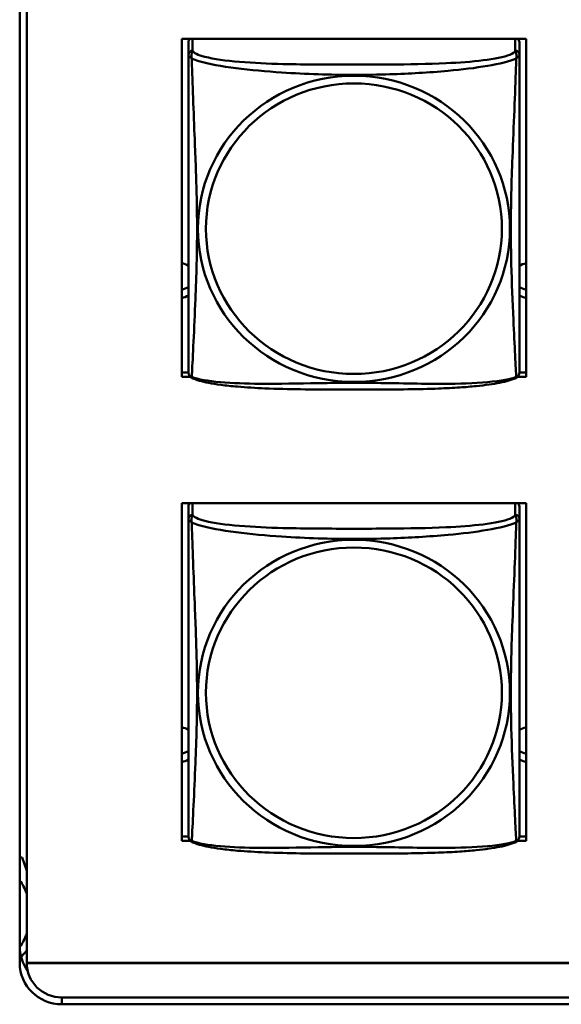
# Model space of a CAD drawing. Header units: inches. Extents: x 0.8 to 72.9, y -5.1 to 48.7.
# Tile 164 of 237: x 53.566 to 54.339, y 13.691 to 15.097. Entities that reach past the tile are written whole.
import ezdxf

# ---------------------------------------------------------------- set-up
doc = ezdxf.new("R2010")
doc.units = ezdxf.units.IN
doc.header["$MEASUREMENT"] = 0
doc.layers.add('Visible Edges(ROSSANSI)', color=7, linetype='Continuous', lineweight=50)
doc.layers.add('Visible Tangent Edges(ROSSANSI)', color=7, linetype='Continuous', lineweight=50)

msp = doc.modelspace()

# ---------------------------------------------------------------- linework, layer by layer
at = {"layer": 'Visible Edges(ROSSANSI)'}
for p, q in [((53.5656, 13.7498), (53.5656, 18.7029)), ((53.5756, 18.7033), (53.5756, 13.7502)), ((53.7971, 14.5869), (53.7971, 15.0695)), ((53.7971, 15.0695), (54.2886, 15.0695)), ((53.8066, 15.0647), (53.8066, 15.047)), ((54.2791, 15.047), (54.2791, 15.0647)), ((54.2886, 15.0695), (54.2886, 14.5869)), ((53.7971, 14.593), (53.8067, 14.593)), ((53.8094, 14.5869), (53.7971, 14.5869)), ((54.2886, 14.5869), (54.2763, 14.5869)), ((54.279, 14.593), (54.2886, 14.593)), ((53.7971, 13.9242), (53.7971, 14.4067)), ((53.7971, 14.4067), (54.2886, 14.4067)), ((53.8066, 14.4019), (53.8066, 14.3843)), ((54.2791, 14.3843), (54.2791, 14.4019)), ((54.2886, 14.4067), (54.2886, 13.9242)), ((53.7971, 13.9303), (53.8067, 13.9303)), ((53.8094, 13.9242), (53.7971, 13.9242)), ((54.2886, 13.9242), (54.2763, 13.9242)), ((54.279, 13.9303), (54.2886, 13.9303)), ((53.5689, 13.9003), (53.5656, 13.901)), ((53.5756, 13.8813), (53.5689, 13.9003)), ((53.5675, 13.7587), (53.5756, 13.7678)), ((53.5756, 13.7502), (66.2455, 13.7502)), ((53.5756, 13.7502), (53.5756, 13.7498)), ((66.2455, 13.7498), (53.5756, 13.7498)), ((53.6256, 13.7007), (66.2833, 13.7007)), ((66.2833, 13.6909), (53.6256, 13.6909))]:
    msp.add_line(p, q, dxfattribs=at)
for centre, start, end in [((53.8204, 14.594), 180, 189.1496), ((54.2653, 14.594), 350.8504, 360), ((53.8204, 13.9313), 180, 189.1496), ((54.2653, 13.9313), 350.8504, 360)]:
    msp.add_arc(centre, 0.0138, start, end, dxfattribs=at)
for centre, major_axis, start_param, end_param in [((53.8125, 15.0647), (-0.00591, 0), 5.309116, 6.283185), ((54.2732, 15.0647), (0.00591, 0), 0, 0.974069), ((53.7931, 14.7244), (0.0255, 0), 1.012755, 1.414242), ((54.2931, 14.7244), (0.0255, 0), 1.749315, 2.154575), ((53.7931, 14.7364), (0.0255, 0), 4.868944, 5.27043), ((54.2931, 14.7364), (0.0255, 0), 4.12861, 4.533871), ((53.7931, 14.7244), (-0.0255, 0), 1.727351, 2.128837), ((54.2931, 14.7244), (-0.0255, 0), 0.987017, 1.392278), ((53.8125, 14.4019), (-0.00591, 0), 5.309116, 6.283185), ((54.2732, 14.4019), (0.00591, 0), 0, 0.974069), ((53.7931, 14.0617), (0.0255, 0), 1.012755, 1.414242), ((54.2931, 14.0617), (0.0255, 0), 1.749315, 2.154575), ((53.7931, 14.0737), (0.0255, 0), 4.868944, 5.27043), ((54.2931, 14.0737), (0.0255, 0), 4.12861, 4.533871), ((53.7931, 14.0617), (-0.0255, 0), 1.727351, 2.128837), ((54.2931, 14.0617), (-0.0255, 0), 0.987017, 1.392278), ((53.4981, 13.8203), (0.083, 0), 0.368127, 0.622333), ((53.4981, 13.8203), (0.083, 0), 5.660952, 5.915058), ((53.6256, 13.7735), (-0.06, 0), 0, 0.619428), ((53.6256, 13.7498), (-0.06, 0), 0, 1.570796), ((53.6256, 13.7498), (-0.05, 0), 0, 1.570796)]:
    msp.add_ellipse(centre, major_axis=major_axis, ratio=0.981793, start_param=start_param, end_param=end_param, dxfattribs=at)
for points, knots in [([(53.8066, 15.047), (53.8066, 15.0444), (53.8066, 15.0398), (53.8066, 15.0337), (53.8066, 15.0224), (53.8066, 15.006), (53.8066, 14.9882), (53.8066, 14.9703), (53.8066, 14.9511), (53.8066, 14.932), (53.8066, 14.9048), (53.8066, 14.8776), (53.8066, 14.8509), (53.8066, 14.8342), (53.8066, 14.8175), (53.8066, 14.8009), (53.8066, 14.7677), (53.8066, 14.7345), (53.8066, 14.7023), (53.8066, 14.6621), (53.8066, 14.6217), (53.8066, 14.603), (53.8066, 14.5973), (53.8066, 14.5941), (53.8066, 14.594)], [0.325731, 0.325731, 0.325731, 0.325731, 0.404774, 0.404774, 0.404774, 0.550532, 0.550532, 0.550532, 0.69629, 0.69629, 0.69629, 0.902598, 0.902598, 0.902598, 1.03154, 1.03154, 1.03154, 1.289425, 1.289425, 1.289425, 1.610774, 1.610774, 1.610774, 1.710218, 1.710218, 1.710218, 1.710218]), ([(54.2791, 14.594), (54.2791, 14.594), (54.2791, 14.5949), (54.2791, 14.5966), (54.2791, 14.6012), (54.2791, 14.6122), (54.2791, 14.626), (54.2791, 14.6398), (54.2791, 14.6564), (54.2791, 14.6738), (54.2791, 14.6984), (54.2791, 14.7248), (54.2791, 14.7512), (54.2791, 14.7677), (54.2791, 14.7843), (54.2791, 14.8009), (54.2791, 14.8341), (54.2791, 14.8674), (54.2791, 14.9014), (54.2791, 14.9437), (54.2791, 14.9895), (54.2791, 15.0211), (54.2791, 15.0335), (54.2791, 15.0429), (54.2791, 15.047)], [0.352862, 0.352862, 0.352862, 0.352862, 0.404774, 0.404774, 0.404774, 0.550532, 0.550532, 0.550532, 0.69629, 0.69629, 0.69629, 0.902598, 0.902598, 0.902598, 1.03154, 1.03154, 1.03154, 1.289425, 1.289425, 1.289425, 1.610774, 1.610774, 1.610774, 1.73735, 1.73735, 1.73735, 1.73735]), ([(53.8108, 14.5859), (53.8103, 14.5862), (53.8097, 14.5866), (53.8088, 14.5874), (53.8084, 14.5879), (53.8078, 14.5887), (53.8076, 14.5892), (53.8072, 14.59), (53.8071, 14.5904), (53.8069, 14.5912), (53.8068, 14.5915), (53.8068, 14.5918)], [0.02273771, 0.02273771, 0.02273771, 0.02273771, 0.02954865, 0.02954865, 0.03635958, 0.03635958, 0.04317052, 0.04317052, 0.04998146, 0.04998146, 0.0567924, 0.0567924, 0.0567924, 0.0567924]), ([(54.2749, 14.5859), (54.2715, 14.5841), (54.268, 14.5829), (54.26, 14.5804), (54.2555, 14.5794), (54.246, 14.5775), (54.241, 14.5767), (54.2299, 14.5751), (54.2237, 14.5744), (54.2098, 14.573), (54.202, 14.5723), (54.1842, 14.5712), (54.174, 14.5706), (54.1491, 14.5697), (54.1344, 14.5694), (54.1027, 14.5689), (54.0857, 14.5688), (54.0517, 14.5687), (54.0347, 14.5687), (54.0007, 14.5688), (53.9836, 14.5689), (53.9496, 14.5694), (53.9325, 14.5698), (53.9022, 14.5711), (53.8891, 14.5719), (53.8681, 14.5737), (53.8601, 14.5745), (53.8465, 14.5764), (53.8408, 14.5773), (53.8307, 14.5793), (53.8263, 14.5803), (53.818, 14.5827), (53.8143, 14.5841), (53.8108, 14.5859)], [-1.678204, -1.678204, -1.678204, -1.678204, -1.629815, -1.629815, -1.580861, -1.580861, -1.532583, -1.532583, -1.479316, -1.479316, -1.416961, -1.416961, -1.337799, -1.337799, -1.226353, -1.226353, -1.09702, -1.09702, -0.967687, -0.967687, -0.838354, -0.838354, -0.709022, -0.709022, -0.60577, -0.60577, -0.53827, -0.53827, -0.483941, -0.483941, -0.435529, -0.435529, -0.384876, -0.384876, -0.384876, -0.384876]), ([(54.2749, 14.5859), (54.2754, 14.5862), (54.2759, 14.5866), (54.2768, 14.5874), (54.2772, 14.5879), (54.2778, 14.5887), (54.2781, 14.5892), (54.2784, 14.59), (54.2786, 14.5904), (54.2788, 14.5912), (54.2788, 14.5915), (54.2789, 14.5918)], [0.02273771, 0.02273771, 0.02273771, 0.02273771, 0.02954865, 0.02954865, 0.03635958, 0.03635958, 0.04317052, 0.04317052, 0.04998146, 0.04998146, 0.0567924, 0.0567924, 0.0567924, 0.0567924]), ([(53.8066, 14.3843), (53.8066, 14.3817), (53.8066, 14.3771), (53.8066, 14.371), (53.8066, 14.3597), (53.8066, 14.3433), (53.8066, 14.3255), (53.8066, 14.3076), (53.8066, 14.2884), (53.8066, 14.2693), (53.8066, 14.2421), (53.8066, 14.2149), (53.8066, 14.1882), (53.8066, 14.1714), (53.8066, 14.1548), (53.8066, 14.1382), (53.8066, 14.105), (53.8066, 14.0718), (53.8066, 14.0395), (53.8066, 13.9994), (53.8066, 13.959), (53.8066, 13.9403), (53.8066, 13.9346), (53.8066, 13.9314), (53.8066, 13.9313)], [0.325731, 0.325731, 0.325731, 0.325731, 0.404774, 0.404774, 0.404774, 0.550532, 0.550532, 0.550532, 0.69629, 0.69629, 0.69629, 0.902598, 0.902598, 0.902598, 1.03154, 1.03154, 1.03154, 1.289425, 1.289425, 1.289425, 1.610774, 1.610774, 1.610774, 1.710218, 1.710218, 1.710218, 1.710218]), ([(54.2791, 13.9313), (54.2791, 13.9313), (54.2791, 13.9322), (54.2791, 13.9339), (54.2791, 13.9385), (54.2791, 13.9495), (54.2791, 13.9633), (54.2791, 13.9771), (54.2791, 13.9937), (54.2791, 14.0111), (54.2791, 14.0357), (54.2791, 14.0621), (54.2791, 14.0885), (54.2791, 14.105), (54.2791, 14.1216), (54.2791, 14.1382), (54.2791, 14.1714), (54.2791, 14.2047), (54.2791, 14.2387), (54.2791, 14.281), (54.2791, 14.3268), (54.2791, 14.3584), (54.2791, 14.3708), (54.2791, 14.3802), (54.2791, 14.3843)], [0.352862, 0.352862, 0.352862, 0.352862, 0.404774, 0.404774, 0.404774, 0.550532, 0.550532, 0.550532, 0.69629, 0.69629, 0.69629, 0.902598, 0.902598, 0.902598, 1.03154, 1.03154, 1.03154, 1.289425, 1.289425, 1.289425, 1.610774, 1.610774, 1.610774, 1.73735, 1.73735, 1.73735, 1.73735]), ([(53.8108, 13.9232), (53.8103, 13.9235), (53.8097, 13.9239), (53.8088, 13.9247), (53.8084, 13.9251), (53.8078, 13.926), (53.8076, 13.9265), (53.8072, 13.9273), (53.8071, 13.9277), (53.8069, 13.9285), (53.8068, 13.9288), (53.8068, 13.9291)], [0.02273771, 0.02273771, 0.02273771, 0.02273771, 0.02954865, 0.02954865, 0.03635958, 0.03635958, 0.04317052, 0.04317052, 0.04998146, 0.04998146, 0.0567924, 0.0567924, 0.0567924, 0.0567924]), ([(54.2749, 13.9232), (54.2715, 13.9214), (54.268, 13.9201), (54.26, 13.9177), (54.2555, 13.9167), (54.246, 13.9148), (54.241, 13.914), (54.2299, 13.9124), (54.2237, 13.9116), (54.2098, 13.9103), (54.202, 13.9096), (54.1842, 13.9084), (54.174, 13.9079), (54.1491, 13.907), (54.1344, 13.9067), (54.1027, 13.9062), (54.0857, 13.9061), (54.0517, 13.906), (54.0347, 13.906), (54.0007, 13.9061), (53.9836, 13.9062), (53.9496, 13.9067), (53.9325, 13.9071), (53.9022, 13.9084), (53.8891, 13.9092), (53.8681, 13.911), (53.8601, 13.9118), (53.8465, 13.9137), (53.8408, 13.9146), (53.8307, 13.9166), (53.8263, 13.9176), (53.818, 13.92), (53.8143, 13.9214), (53.8108, 13.9232)], [-1.678204, -1.678204, -1.678204, -1.678204, -1.629815, -1.629815, -1.580861, -1.580861, -1.532583, -1.532583, -1.479316, -1.479316, -1.416961, -1.416961, -1.337799, -1.337799, -1.226353, -1.226353, -1.09702, -1.09702, -0.967687, -0.967687, -0.838354, -0.838354, -0.709022, -0.709022, -0.60577, -0.60577, -0.53827, -0.53827, -0.483941, -0.483941, -0.435529, -0.435529, -0.384876, -0.384876, -0.384876, -0.384876]), ([(54.2749, 13.9232), (54.2754, 13.9235), (54.2759, 13.9239), (54.2768, 13.9247), (54.2772, 13.9251), (54.2778, 13.926), (54.2781, 13.9265), (54.2784, 13.9273), (54.2786, 13.9277), (54.2788, 13.9285), (54.2788, 13.9288), (54.2789, 13.9291)], [0.02273771, 0.02273771, 0.02273771, 0.02273771, 0.02954865, 0.02954865, 0.03635958, 0.03635958, 0.04317052, 0.04317052, 0.04998146, 0.04998146, 0.0567924, 0.0567924, 0.0567924, 0.0567924])]:
    msp.add_open_spline(points, degree=3, knots=knots, dxfattribs=at)
at = {"layer": 'Visible Tangent Edges(ROSSANSI)'}
for p, q in [((53.8125, 15.0528), (53.8125, 15.0695)), ((54.2732, 15.0695), (54.2732, 15.0528)), ((53.8125, 14.3901), (53.8125, 14.4067)), ((54.2732, 14.4067), (54.2732, 14.3901)), ((53.6256, 13.6909), (53.6256, 13.7007))]:
    msp.add_line(p, q, dxfattribs=at)
for centre, major_axis, start_param, end_param in [((53.8125, 15.047), (-0.00591, 0), 4.712389, 6.283185), ((54.2732, 15.047), (0.00591, 0), 0, 1.570796), ((53.8125, 14.3843), (-0.00591, 0), 4.712389, 6.283185), ((54.2732, 14.3843), (0.00591, 0), 0, 1.570796)]:
    msp.add_ellipse(centre, major_axis=major_axis, ratio=0.981793, start_param=start_param, end_param=end_param, dxfattribs=at)
for centre, major_axis in [((54.0428, 14.7983), (-0.2227, 0)), ((54.0428, 14.7985), (-0.2113, 0)), ((54.0428, 14.1356), (-0.2227, 0)), ((54.0428, 14.1358), (-0.2113, 0))]:
    msp.add_ellipse(centre, major_axis=major_axis, ratio=0.981793, dxfattribs=at)
for points, knots in [([(53.8066, 15.047), (53.8066, 15.0467), (53.8066, 15.0464), (53.8067, 15.046), (53.8067, 15.0458), (53.8069, 15.0455), (53.8069, 15.0454), (53.8071, 15.0452), (53.8071, 15.0451), (53.8074, 15.0449), (53.8075, 15.0447), (53.8081, 15.0441), (53.8086, 15.0437), (53.8098, 15.0428), (53.8104, 15.0423), (53.8112, 15.0417)], [-0.0844808, -0.0844808, -0.0844808, -0.0844808, -0.06943799, -0.06943799, -0.05587828, -0.05587828, -0.04740346, -0.04740346, -0.04210669, -0.04210669, -0.03151317, -0.03151317, -0.01456352, -0.01456352, 0.00026741, 0.00026741, 0.00026741, 0.00026741]), ([(53.8112, 15.0417), (53.8109, 15.0428), (53.8108, 15.0439), (53.8108, 15.0458), (53.8108, 15.0467), (53.811, 15.048), (53.8111, 15.0485), (53.8112, 15.0491), (53.8113, 15.0493), (53.8115, 15.0498), (53.8116, 15.0501), (53.8118, 15.0508), (53.812, 15.0512), (53.8123, 15.052), (53.8124, 15.0524), (53.8125, 15.0528)], [-0.00026741, -0.00026741, -0.00026741, -0.00026741, 0.01456352, 0.01456352, 0.03151317, 0.03151317, 0.04210669, 0.04210669, 0.04740346, 0.04740346, 0.05587828, 0.05587828, 0.06943799, 0.06943799, 0.0844808, 0.0844808, 0.0844808, 0.0844808]), ([(54.2732, 15.0528), (54.2726, 15.0508), (54.2698, 15.0488), (54.2654, 15.047), (54.2573, 15.0437), (54.2434, 15.041), (54.2273, 15.039), (54.2111, 15.037), (54.1929, 15.0357), (54.1743, 15.0348), (54.148, 15.0336), (54.1207, 15.0332), (54.0936, 15.033), (54.0767, 15.0329), (54.0598, 15.0328), (54.0428, 15.0328), (54.009, 15.0328), (53.9751, 15.0329), (53.9414, 15.0337), (53.8994, 15.0348), (53.8555, 15.0375), (53.8299, 15.044), (53.8199, 15.0465), (53.8135, 15.0496), (53.8125, 15.0528)], [0.325731, 0.325731, 0.325731, 0.325731, 0.404774, 0.404774, 0.404774, 0.550532, 0.550532, 0.550532, 0.69629, 0.69629, 0.69629, 0.902598, 0.902598, 0.902598, 1.03154, 1.03154, 1.03154, 1.289425, 1.289425, 1.289425, 1.610774, 1.610774, 1.610774, 1.73735, 1.73735, 1.73735, 1.73735]), ([(54.2732, 15.0528), (54.2732, 15.0524), (54.2734, 15.052), (54.2737, 15.0512), (54.2738, 15.0508), (54.2741, 15.0501), (54.2742, 15.0498), (54.2744, 15.0493), (54.2744, 15.0491), (54.2746, 15.0485), (54.2747, 15.048), (54.2749, 15.0467), (54.2749, 15.0458), (54.2748, 15.0439), (54.2747, 15.0428), (54.2745, 15.0417)], [-0.0844808, -0.0844808, -0.0844808, -0.0844808, -0.06943799, -0.06943799, -0.05587828, -0.05587828, -0.04740346, -0.04740346, -0.04210669, -0.04210669, -0.03151317, -0.03151317, -0.01456352, -0.01456352, 0.00026741, 0.00026741, 0.00026741, 0.00026741]), ([(54.2745, 15.0417), (54.2753, 15.0423), (54.2759, 15.0428), (54.2771, 15.0437), (54.2775, 15.0441), (54.2781, 15.0447), (54.2783, 15.0449), (54.2785, 15.0451), (54.2786, 15.0452), (54.2787, 15.0454), (54.2788, 15.0455), (54.279, 15.0458), (54.279, 15.046), (54.2791, 15.0464), (54.2791, 15.0467), (54.2791, 15.047)], [-0.00026741, -0.00026741, -0.00026741, -0.00026741, 0.01456352, 0.01456352, 0.03151317, 0.03151317, 0.04210669, 0.04210669, 0.04740346, 0.04740346, 0.05587828, 0.05587828, 0.06943799, 0.06943799, 0.0844808, 0.0844808, 0.0844808, 0.0844808]), ([(53.8112, 14.5868), (53.8113, 14.5884), (53.8114, 14.5907), (53.8116, 14.5935), (53.8126, 14.6134), (53.8148, 14.6565), (53.8165, 14.698), (53.8178, 14.7313), (53.8188, 14.7648), (53.8188, 14.7983), (53.8188, 14.815), (53.8186, 14.8318), (53.8182, 14.8488), (53.8175, 14.876), (53.8164, 14.9041), (53.8152, 14.9326), (53.8144, 14.9528), (53.8135, 14.9733), (53.8128, 14.9925), (53.8121, 15.0116), (53.8115, 15.0294), (53.8112, 15.0417)], [-1.657319, -1.657319, -1.657319, -1.657319, -1.610774, -1.610774, -1.610774, -1.289425, -1.289425, -1.289425, -1.03154, -1.03154, -1.03154, -0.902598, -0.902598, -0.902598, -0.69629, -0.69629, -0.69629, -0.550532, -0.550532, -0.550532, -0.405761, -0.405761, -0.405761, -0.405761]), ([(53.8112, 15.0417), (53.814, 15.0404), (53.8175, 15.0391), (53.8215, 15.0379), (53.8491, 15.0296), (53.8961, 15.0245), (53.9396, 15.0216), (53.9746, 15.0192), (54.0088, 15.0182), (54.0428, 15.0182), (54.0599, 15.0182), (54.0769, 15.0185), (54.0941, 15.019), (54.1216, 15.0199), (54.1497, 15.0215), (54.1774, 15.024), (54.1969, 15.0258), (54.2163, 15.0281), (54.2336, 15.0311), (54.2507, 15.034), (54.2657, 15.0377), (54.2745, 15.0417)], [-1.657319, -1.657319, -1.657319, -1.657319, -1.610774, -1.610774, -1.610774, -1.289425, -1.289425, -1.289425, -1.03154, -1.03154, -1.03154, -0.902598, -0.902598, -0.902598, -0.69629, -0.69629, -0.69629, -0.550532, -0.550532, -0.550532, -0.405761, -0.405761, -0.405761, -0.405761]), ([(54.2745, 15.0417), (54.2744, 15.0377), (54.2743, 15.0332), (54.2741, 15.0282), (54.273, 14.9938), (54.2709, 14.9446), (54.2692, 14.9006), (54.2678, 14.8654), (54.2668, 14.8318), (54.2668, 14.7983), (54.2668, 14.7816), (54.2671, 14.7649), (54.2675, 14.7481), (54.2682, 14.7214), (54.2693, 14.6942), (54.2705, 14.6684), (54.2713, 14.6502), (54.2722, 14.6327), (54.2729, 14.618), (54.2736, 14.6034), (54.2742, 14.5918), (54.2745, 14.5868)], [-1.657319, -1.657319, -1.657319, -1.657319, -1.610774, -1.610774, -1.610774, -1.289425, -1.289425, -1.289425, -1.03154, -1.03154, -1.03154, -0.902598, -0.902598, -0.902598, -0.69629, -0.69629, -0.69629, -0.550532, -0.550532, -0.550532, -0.405761, -0.405761, -0.405761, -0.405761]), ([(53.8112, 14.5868), (53.8104, 14.5869), (53.8098, 14.5872), (53.8086, 14.588), (53.8081, 14.5885), (53.8075, 14.5894), (53.8074, 14.5898), (53.8071, 14.5904), (53.8071, 14.5906), (53.8069, 14.5911), (53.8069, 14.5914), (53.8068, 14.5918), (53.8068, 14.5918), (53.8068, 14.5918)], [-0.00026741, -0.00026741, -0.00026741, -0.00026741, 0.01456352, 0.01456352, 0.03151317, 0.03151317, 0.04210669, 0.04210669, 0.04740346, 0.04740346, 0.05587828, 0.05587828, 0.0567924, 0.0567924, 0.0567924, 0.0567924]), ([(53.8108, 14.5859), (53.8108, 14.5859), (53.8108, 14.586), (53.8108, 14.5862), (53.8109, 14.5864), (53.8112, 14.5868)], [-0.02273771, -0.02273771, -0.02273771, -0.02273771, -0.01456352, -0.01456352, 0.00026741, 0.00026741, 0.00026741, 0.00026741]), ([(54.2745, 14.5868), (54.2717, 14.5857), (54.2682, 14.5847), (54.2642, 14.5838), (54.2366, 14.5776), (54.1895, 14.5766), (54.146, 14.5771), (54.1111, 14.5775), (54.0769, 14.5784), (54.0428, 14.5784), (54.0258, 14.5784), (54.0088, 14.5782), (53.9916, 14.5779), (53.9641, 14.5775), (53.936, 14.5768), (53.9083, 14.577), (53.8887, 14.5772), (53.8694, 14.5779), (53.8521, 14.5794), (53.8349, 14.5809), (53.82, 14.5834), (53.8112, 14.5868)], [-1.657319, -1.657319, -1.657319, -1.657319, -1.610774, -1.610774, -1.610774, -1.289425, -1.289425, -1.289425, -1.03154, -1.03154, -1.03154, -0.902598, -0.902598, -0.902598, -0.69629, -0.69629, -0.69629, -0.550532, -0.550532, -0.550532, -0.405761, -0.405761, -0.405761, -0.405761]), ([(54.2789, 14.5918), (54.2789, 14.5918), (54.2789, 14.5918), (54.2788, 14.5914), (54.2787, 14.5911), (54.2786, 14.5906), (54.2785, 14.5904), (54.2783, 14.5898), (54.2781, 14.5894), (54.2775, 14.5885), (54.2771, 14.588), (54.2759, 14.5872), (54.2753, 14.5869), (54.2745, 14.5868)], [-0.0567924, -0.0567924, -0.0567924, -0.0567924, -0.05587828, -0.05587828, -0.04740346, -0.04740346, -0.04210669, -0.04210669, -0.03151317, -0.03151317, -0.01456352, -0.01456352, 0.00026741, 0.00026741, 0.00026741, 0.00026741]), ([(54.2745, 14.5868), (54.2747, 14.5864), (54.2748, 14.5862), (54.2749, 14.586), (54.2749, 14.5859), (54.2749, 14.5859)], [-0.00026741, -0.00026741, -0.00026741, -0.00026741, 0.01456352, 0.01456352, 0.02273771, 0.02273771, 0.02273771, 0.02273771]), ([(53.8112, 14.379), (53.8109, 14.3801), (53.8108, 14.3811), (53.8108, 14.3831), (53.8108, 14.384), (53.811, 14.3853), (53.8111, 14.3858), (53.8112, 14.3864), (53.8113, 14.3866), (53.8115, 14.3871), (53.8116, 14.3874), (53.8118, 14.3881), (53.812, 14.3885), (53.8123, 14.3893), (53.8124, 14.3897), (53.8125, 14.3901)], [-0.00026741, -0.00026741, -0.00026741, -0.00026741, 0.01456352, 0.01456352, 0.03151317, 0.03151317, 0.04210669, 0.04210669, 0.04740346, 0.04740346, 0.05587828, 0.05587828, 0.06943799, 0.06943799, 0.0844808, 0.0844808, 0.0844808, 0.0844808]), ([(54.2732, 14.3901), (54.2726, 14.3881), (54.2698, 14.3861), (54.2654, 14.3843), (54.2573, 14.381), (54.2434, 14.3783), (54.2273, 14.3763), (54.2111, 14.3743), (54.1929, 14.373), (54.1743, 14.3721), (54.148, 14.3709), (54.1207, 14.3705), (54.0936, 14.3703), (54.0767, 14.3701), (54.0598, 14.3701), (54.0428, 14.3701), (54.009, 14.3701), (53.9751, 14.3702), (53.9414, 14.371), (53.8994, 14.3721), (53.8555, 14.3748), (53.8299, 14.3813), (53.8199, 14.3838), (53.8135, 14.3869), (53.8125, 14.3901)], [0.325731, 0.325731, 0.325731, 0.325731, 0.404774, 0.404774, 0.404774, 0.550532, 0.550532, 0.550532, 0.69629, 0.69629, 0.69629, 0.902598, 0.902598, 0.902598, 1.03154, 1.03154, 1.03154, 1.289425, 1.289425, 1.289425, 1.610774, 1.610774, 1.610774, 1.73735, 1.73735, 1.73735, 1.73735]), ([(54.2732, 14.3901), (54.2732, 14.3897), (54.2734, 14.3893), (54.2737, 14.3885), (54.2738, 14.3881), (54.2741, 14.3874), (54.2742, 14.3871), (54.2744, 14.3866), (54.2744, 14.3864), (54.2746, 14.3858), (54.2747, 14.3853), (54.2749, 14.384), (54.2749, 14.3831), (54.2748, 14.3811), (54.2747, 14.3801), (54.2745, 14.379)], [-0.0844808, -0.0844808, -0.0844808, -0.0844808, -0.06943799, -0.06943799, -0.05587828, -0.05587828, -0.04740346, -0.04740346, -0.04210669, -0.04210669, -0.03151317, -0.03151317, -0.01456352, -0.01456352, 0.00026741, 0.00026741, 0.00026741, 0.00026741]), ([(53.8066, 14.3843), (53.8066, 14.384), (53.8066, 14.3837), (53.8067, 14.3833), (53.8067, 14.3831), (53.8069, 14.3828), (53.8069, 14.3827), (53.8071, 14.3825), (53.8071, 14.3824), (53.8074, 14.3821), (53.8075, 14.382), (53.8081, 14.3814), (53.8086, 14.381), (53.8098, 14.3801), (53.8104, 14.3796), (53.8112, 14.379)], [-0.0844808, -0.0844808, -0.0844808, -0.0844808, -0.06943799, -0.06943799, -0.05587828, -0.05587828, -0.04740346, -0.04740346, -0.04210669, -0.04210669, -0.03151317, -0.03151317, -0.01456352, -0.01456352, 0.00026741, 0.00026741, 0.00026741, 0.00026741]), ([(53.8112, 13.9241), (53.8113, 13.9257), (53.8114, 13.928), (53.8116, 13.9308), (53.8126, 13.9507), (53.8148, 13.9938), (53.8165, 14.0353), (53.8178, 14.0686), (53.8188, 14.1021), (53.8188, 14.1356), (53.8188, 14.1523), (53.8186, 14.1691), (53.8182, 14.1861), (53.8175, 14.2133), (53.8164, 14.2414), (53.8152, 14.2699), (53.8144, 14.2901), (53.8135, 14.3106), (53.8128, 14.3298), (53.8121, 14.3489), (53.8115, 14.3666), (53.8112, 14.379)], [-1.657319, -1.657319, -1.657319, -1.657319, -1.610774, -1.610774, -1.610774, -1.289425, -1.289425, -1.289425, -1.03154, -1.03154, -1.03154, -0.902598, -0.902598, -0.902598, -0.69629, -0.69629, -0.69629, -0.550532, -0.550532, -0.550532, -0.405761, -0.405761, -0.405761, -0.405761]), ([(53.8112, 14.379), (53.814, 14.3777), (53.8175, 14.3764), (53.8215, 14.3752), (53.8491, 14.3669), (53.8961, 14.3617), (53.9396, 14.3589), (53.9746, 14.3565), (54.0088, 14.3555), (54.0428, 14.3555), (54.0599, 14.3555), (54.0769, 14.3558), (54.0941, 14.3563), (54.1216, 14.3572), (54.1497, 14.3588), (54.1774, 14.3613), (54.1969, 14.3631), (54.2163, 14.3654), (54.2336, 14.3684), (54.2507, 14.3713), (54.2657, 14.375), (54.2745, 14.379)], [-1.657319, -1.657319, -1.657319, -1.657319, -1.610774, -1.610774, -1.610774, -1.289425, -1.289425, -1.289425, -1.03154, -1.03154, -1.03154, -0.902598, -0.902598, -0.902598, -0.69629, -0.69629, -0.69629, -0.550532, -0.550532, -0.550532, -0.405761, -0.405761, -0.405761, -0.405761]), ([(54.2745, 14.379), (54.2744, 14.375), (54.2743, 14.3705), (54.2741, 14.3655), (54.273, 14.3311), (54.2709, 14.2819), (54.2692, 14.2379), (54.2678, 14.2027), (54.2668, 14.169), (54.2668, 14.1356), (54.2668, 14.1189), (54.2671, 14.1022), (54.2675, 14.0854), (54.2682, 14.0587), (54.2693, 14.0315), (54.2705, 14.0057), (54.2713, 13.9875), (54.2722, 13.97), (54.2729, 13.9553), (54.2736, 13.9407), (54.2742, 13.929), (54.2745, 13.9241)], [-1.657319, -1.657319, -1.657319, -1.657319, -1.610774, -1.610774, -1.610774, -1.289425, -1.289425, -1.289425, -1.03154, -1.03154, -1.03154, -0.902598, -0.902598, -0.902598, -0.69629, -0.69629, -0.69629, -0.550532, -0.550532, -0.550532, -0.405761, -0.405761, -0.405761, -0.405761]), ([(54.2745, 14.379), (54.2753, 14.3796), (54.2759, 14.3801), (54.2771, 14.381), (54.2775, 14.3814), (54.2781, 14.382), (54.2783, 14.3821), (54.2785, 14.3824), (54.2786, 14.3825), (54.2787, 14.3827), (54.2788, 14.3828), (54.279, 14.3831), (54.279, 14.3833), (54.2791, 14.3837), (54.2791, 14.384), (54.2791, 14.3843)], [-0.00026741, -0.00026741, -0.00026741, -0.00026741, 0.01456352, 0.01456352, 0.03151317, 0.03151317, 0.04210669, 0.04210669, 0.04740346, 0.04740346, 0.05587828, 0.05587828, 0.06943799, 0.06943799, 0.0844808, 0.0844808, 0.0844808, 0.0844808]), ([(53.8112, 13.9241), (53.8104, 13.9242), (53.8098, 13.9245), (53.8086, 13.9253), (53.8081, 13.9258), (53.8075, 13.9267), (53.8074, 13.9271), (53.8071, 13.9277), (53.8071, 13.9279), (53.8069, 13.9284), (53.8069, 13.9287), (53.8068, 13.929), (53.8068, 13.9291), (53.8068, 13.9291)], [-0.00026741, -0.00026741, -0.00026741, -0.00026741, 0.01456352, 0.01456352, 0.03151317, 0.03151317, 0.04210669, 0.04210669, 0.04740346, 0.04740346, 0.05587828, 0.05587828, 0.0567924, 0.0567924, 0.0567924, 0.0567924]), ([(53.8108, 13.9232), (53.8108, 13.9232), (53.8108, 13.9233), (53.8108, 13.9235), (53.8109, 13.9237), (53.8112, 13.9241)], [-0.02273771, -0.02273771, -0.02273771, -0.02273771, -0.01456352, -0.01456352, 0.00026741, 0.00026741, 0.00026741, 0.00026741]), ([(54.2745, 13.9241), (54.2717, 13.923), (54.2682, 13.922), (54.2642, 13.9211), (54.2366, 13.9149), (54.1895, 13.9139), (54.146, 13.9144), (54.1111, 13.9147), (54.0769, 13.9157), (54.0428, 13.9157), (54.0258, 13.9157), (54.0088, 13.9155), (53.9916, 13.9152), (53.9641, 13.9148), (53.936, 13.9141), (53.9083, 13.9143), (53.8887, 13.9145), (53.8694, 13.9152), (53.8521, 13.9167), (53.8349, 13.9182), (53.82, 13.9207), (53.8112, 13.9241)], [-1.657319, -1.657319, -1.657319, -1.657319, -1.610774, -1.610774, -1.610774, -1.289425, -1.289425, -1.289425, -1.03154, -1.03154, -1.03154, -0.902598, -0.902598, -0.902598, -0.69629, -0.69629, -0.69629, -0.550532, -0.550532, -0.550532, -0.405761, -0.405761, -0.405761, -0.405761]), ([(54.2789, 13.9291), (54.2789, 13.9291), (54.2789, 13.929), (54.2788, 13.9287), (54.2787, 13.9284), (54.2786, 13.9279), (54.2785, 13.9277), (54.2783, 13.9271), (54.2781, 13.9267), (54.2775, 13.9258), (54.2771, 13.9253), (54.2759, 13.9245), (54.2753, 13.9242), (54.2745, 13.9241)], [-0.0567924, -0.0567924, -0.0567924, -0.0567924, -0.05587828, -0.05587828, -0.04740346, -0.04740346, -0.04210669, -0.04210669, -0.03151317, -0.03151317, -0.01456352, -0.01456352, 0.00026741, 0.00026741, 0.00026741, 0.00026741]), ([(54.2745, 13.9241), (54.2747, 13.9237), (54.2748, 13.9235), (54.2749, 13.9233), (54.2749, 13.9232), (54.2749, 13.9232)], [-0.00026741, -0.00026741, -0.00026741, -0.00026741, 0.01456352, 0.01456352, 0.02273771, 0.02273771, 0.02273771, 0.02273771])]:
    msp.add_open_spline(points, degree=3, knots=knots, dxfattribs=at)

doc.saveas('drawing.dxf')
